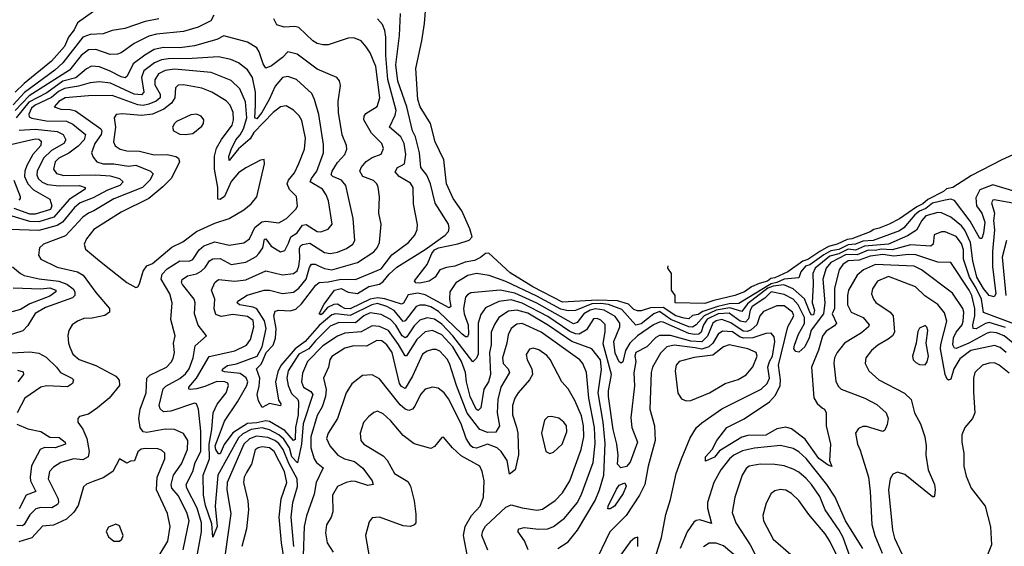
# Model space of a CAD drawing. Extents: x 1443846 to 1577407, y 839182 to 927291.
# Tile 244 of 256: x 1486160 to 1491538, y 918997 to 921871. Entities that reach past the tile are written whole.
import ezdxf

# ---------------------------------------------------------------- set-up
doc = ezdxf.new("R2010")
doc.units = 0

msp = doc.modelspace()

# ---------------------------------------------------------------- linework, layer by layer
at = {"layer": '0CON20XD'}
for points in [[(1491675, 920909.6), (1491475, 920970), (1491405, 920942.5), (1491381.5, 920898.5), (1491386.7, 920855), (1491415, 920814.6), (1491431.1, 920765), (1491425, 920705.7), (1491415, 920676.2), (1491405, 920676.2), (1491351.3, 920771.3), (1491265, 920883.5), (1491245, 920891.6), (1491215, 920886.2), (1491145, 920869.5), (1491110.1, 920839.9), (1491074.4, 920825), (1491049, 920805), (1490988.7, 920735), (1490965, 920719.1), (1490822.5, 920665), (1490765, 920662.2), (1490725, 920646), (1490685, 920641.7), (1490635, 920616.6), (1490590.6, 920609.4), (1490551.6, 920588.4), (1490475, 920532.4), (1490452.6, 920525), (1490426.6, 920495), (1490415, 920462), (1490335, 920455.5), (1490295, 920435.7), (1490265, 920430.1), (1490087.5, 920322.5), (1490035, 920320.6), (1489973.8, 920306.2), (1489891.3, 920278.7), (1489865, 920262.7), (1489835, 920257.2), (1489815, 920239), (1489788.9, 920241.1), (1489744.1, 920255), (1489675, 920300.3), (1489605, 920297.6), (1489555, 920282.1), (1489535, 920281.9), (1489515, 920289.5), (1489485, 920319), (1489425.8, 920335.8), (1489315, 920339.3), (1489125, 920329.6), (1488962.3, 920412.3), (1488838.7, 920488.7), (1488722.9, 920597.1), (1488704.3, 920595), (1488677.5, 920572.5), (1488645, 920556.7), (1488593, 920547), (1488537.1, 920525), (1488490.9, 920519.1), (1488455, 920506.2), (1488428.5, 920465), (1488396.7, 920443.3), (1488345, 920432.4), (1488323.3, 920435), (1488316.2, 920445), (1488385.2, 920534.8), (1488410.5, 920595), (1488424.9, 920615.1), (1488447.5, 920625), (1488553, 920647), (1488615, 920668.2), (1488630.9, 920685), (1488619.1, 920729.1), (1488575, 920827.5), (1488527.8, 920895), (1488491.8, 920975), (1488476.4, 921106.4), (1488429.1, 921205), (1488403.5, 921305), (1488347.5, 921395), (1488334.1, 921435), (1488324.5, 921605), (1488357.3, 921755), (1488370.5, 921850.5), (1488380, 921965)], [(1486562.5, 921915), (1486476.2, 921853.8), (1486457.7, 921815), (1486426.9, 921775), (1486405.2, 921725), (1486333.9, 921645), (1486185, 921523.1), (1486134.5, 921475.5)], [(1487220.8, 921895), (1487203.5, 921865), (1487135, 921829.7), (1487054.4, 921805.6), (1486907.4, 921792.6), (1486865, 921781.3), (1486785, 921740.8), (1486715, 921689.3), (1486695, 921682), (1486655, 921680.3), (1486575, 921708.1), (1486535, 921706.1), (1486495, 921676), (1486432.2, 921595), (1486211, 921455), (1486135, 921375.7)], [(1490493.7, 920426.3), (1490488.1, 920325), (1490500.9, 920285), (1490495, 920260.5), (1490485, 920259), (1490475, 920274.1), (1490446.8, 920346.8), (1490385, 920401.1), (1490333.2, 920423.2), (1490275, 920416.2), (1490245.9, 920405), (1490135, 920319.9), (1490105, 920278.4), (1490038.2, 920298.2), (1489964.9, 920285), (1489898.1, 920255), (1489854.9, 920205), (1489835, 920193.2), (1489815, 920194.9), (1489716.8, 920235), (1489655, 920278), (1489623.3, 920265), (1489555, 920210.6), (1489525, 920203.5), (1489449, 920289), (1489376.7, 920316.7), (1489335, 920322.5), (1489285, 920320.6), (1489195, 920284), (1489155, 920282), (1489115, 920290.1), (1488985, 920361.4), (1488815, 920442.5), (1488725, 920475.6), (1488655, 920486.3), (1488607.5, 920475), (1488542.1, 920435), (1488510, 920385), (1488507.8, 920345), (1488515.3, 920304.7), (1488505, 920298), (1488375, 920369.8), (1488335, 920378.7), (1488281.1, 920368.9), (1488256.3, 920323.7), (1488245, 920317.8), (1488155, 920347.5), (1488115, 920352.5), (1488075, 920345.4), (1487965, 920293.7), (1487935, 920293.9), (1487915, 920305.3), (1487895, 920317.5), (1487875, 920316.7), (1487840.5, 920299.5), (1487812.9, 920265), (1487805, 920260), (1487795.8, 920265), (1487822.3, 920317.7), (1487880, 920395), (1487915, 920404.6), (1487955, 920384.4), (1488005, 920375.6), (1488066.1, 920413.9), (1488125, 920428.1), (1488145, 920441.5), (1488177.4, 920482.6), (1488219.2, 920520.8), (1488375, 920617.1), (1488484.6, 920695), (1488502.3, 920715), (1488506, 920735), (1488501.3, 920755), (1488428.9, 920868.9), (1488404.3, 920975), (1488383, 921023), (1488350.5, 921065), (1488343.1, 921145), (1488321.5, 921231.5), (1488306.1, 921265), (1488274.1, 921395), (1488225.1, 921535), (1488214, 921625), (1488233.8, 921783.8), (1488239.1, 921905)], [(1486920.8, 921875), (1486845, 921860.6), (1486735, 921822.2), (1486665, 921812.4), (1486615, 921793.2), (1486545, 921789.2), (1486505, 921774.8), (1486395.4, 921634.6), (1486352.7, 921595), (1486185.7, 921474.3), (1486124.3, 921405.7)], [(1491545, 920191.2), (1491455, 920217.8), (1491435, 920213.6), (1491385, 920184.4), (1491368.1, 920185), (1491365.6, 920205), (1491377.2, 920255), (1491376.4, 920295), (1491360.3, 920365), (1491345.4, 920394.6), (1491245, 920545.4), (1491175, 920547.1), (1491055, 920588.4), (1491015, 920590.1), (1490935, 920580), (1490875, 920590.1), (1490805, 920579.4), (1490745, 920558.4), (1490685, 920555.4), (1490655.8, 920535), (1490635.7, 920505), (1490610.3, 920405), (1490609.7, 920295), (1490597.5, 920265), (1490620.9, 920215), (1490610, 920200), (1490565, 920170.7), (1490545, 920143.9), (1490522.5, 920067.5), (1490484.3, 919975), (1490497.7, 919807.7), (1490515, 919775.6), (1490545, 919751.4), (1490556, 919745), (1490564.4, 919724.4), (1490565.4, 919655), (1490588.1, 919555), (1490583.8, 919465), (1490595, 919432.5), (1490575, 919440), (1490525, 919476.7), (1490450.6, 919580.6), (1490375, 919637.5), (1490345, 919647.1), (1490295, 919638.4), (1490235, 919603.2), (1490137.8, 919602.2), (1490105, 919592.6), (1489981.7, 919518.3), (1489955, 919483.3), (1489905, 919460.8), (1489905.5, 919485), (1489941.4, 919525), (1489967.8, 919575), (1490021.6, 919645), (1490117.5, 919692.5), (1490255.4, 919784.6), (1490287.7, 919822.3), (1490313, 919875), (1490314.9, 919905), (1490304.9, 919985), (1490354.9, 920195.1), (1490388.8, 920255), (1490381.1, 920275), (1490335, 920308.5), (1490295, 920309.8), (1490221.9, 920278.1), (1490202.2, 920255), (1490186.2, 920205), (1490155, 920178.7), (1490135, 920169.8), (1490111.5, 920171.5), (1490045, 920215.8), (1489994.5, 920234.5), (1489965, 920227.9), (1489945.6, 920215), (1489916.8, 920143.2), (1489885, 920112.1), (1489825, 920117.2), (1489715, 920146.8), (1489655, 920147.3), (1489635, 920135.8), (1489585.4, 920084.6), (1489526, 920055), (1489519.2, 920035), (1489525, 920006.2), (1489514.3, 919944.3), (1489517.5, 919872.5), (1489498.7, 919698.7), (1489503.1, 919645), (1489533.8, 919565), (1489495, 919456.7), (1489475, 919432), (1489442.5, 919425), (1489424.8, 919445), (1489428.1, 919495), (1489421.9, 919555), (1489402.1, 919635), (1489375.8, 919815), (1489375.2, 919845), (1489392.7, 919935), (1489347.3, 920102.7), (1489358.5, 920168.5), (1489357, 920207), (1489335, 920231.4), (1489315, 920239.5), (1489295, 920238.8), (1489255, 920179.1), (1489214.9, 920154.9), (1489195, 920156.2), (1489165, 920168.7), (1489045, 920251), (1488905, 920324.5), (1488845, 920341.2), (1488777.8, 920332.2), (1488705, 920298.7), (1488678.2, 920261.8), (1488664.8, 920215.2), (1488665, 920046), (1488655, 920022.7), (1488635, 920003.1), (1488525.8, 920145.8), (1488465, 920209.6), (1488425, 920236.6), (1488385, 920244.1), (1488345, 920230.2), (1488315, 920200.5), (1488275, 920139.3), (1488265, 920133.9), (1488249.5, 920145), (1488215, 920204.4), (1488185, 920233.8), (1488135, 920262.5), (1488075, 920271), (1488040.2, 920255), (1487995, 920216.3), (1487902.5, 920217.5), (1487855, 920197.7), (1487775, 920118.6), (1487739.8, 920075), (1487685.2, 920044.8), (1487626.8, 919955), (1487619.7, 919915), (1487626.2, 919875), (1487645, 919830.5), (1487678.4, 919798.4), (1487682.6, 919785), (1487680.6, 919715), (1487666.1, 919645), (1487665, 919580), (1487655, 919574.8), (1487608.8, 919628.8), (1487525, 919678.4), (1487505, 919680.8), (1487455, 919670.1), (1487405, 919667.7), (1487323.9, 919616.1), (1487277.7, 919552.3), (1487255, 919502.3), (1487245, 919502.3), (1487231.2, 919525), (1487227.8, 919545), (1487255, 919616.6), (1487279.5, 919680.5), (1487350, 919785), (1487400.9, 919875), (1487406.1, 919895), (1487396.4, 919916.4), (1487365, 919939), (1487279.3, 919949.3), (1487266.5, 919955), (1487268.8, 919965), (1487295, 919982.8), (1487345, 919992.8), (1487456.5, 920035), (1487483.8, 920085), (1487506.9, 920185), (1487497.1, 920227.1), (1487455, 920291.9), (1487435, 920301.8), (1487360.6, 920315), (1487348.5, 920325), (1487351.1, 920335), (1487402.8, 920367.2), (1487495, 920393.8), (1487525, 920395.3), (1487596.1, 920376.1), (1487655, 920383), (1487685, 920405.3), (1487724.8, 920455), (1487742.4, 920517.6), (1487754.2, 920535.8), (1487773.6, 920536.4), (1487792.1, 920527.9), (1487825, 920512.3), (1487865, 920505.6), (1488004.5, 920545.5), (1488095, 920603.2), (1488112.9, 920625), (1488125.3, 920655), (1488134.5, 920754.5), (1488120.9, 920815), (1488125.5, 920904.5), (1488117.1, 920957.1), (1488110.4, 920975), (1488092.8, 920992.8), (1488034.6, 921015), (1488018.7, 921045), (1488025.4, 921065), (1488053.3, 921096.7), (1488085, 921119.2), (1488133.5, 921136.5), (1488147.6, 921167.6), (1488138.5, 921195), (1488080.7, 921250.7), (1488039.3, 921325), (1488041.8, 921345), (1488051, 921359), (1488113, 921397), (1488127.5, 921445), (1488104.4, 921615), (1488075, 921690), (1488052.3, 921722.3), (1488024.6, 921754.6), (1487985, 921772.5), (1487955, 921769.5), (1487845, 921732.9), (1487815, 921732.7), (1487785, 921741.5), (1487761.4, 921755), (1487685, 921827.5), (1487663.4, 921833.4), (1487605, 921829.2), (1487565, 921843.5), (1487547.8, 921875)], [(1491605, 920205.9), (1491425, 920272.1), (1491413.1, 920345), (1491383.4, 920405), (1491348.5, 920465), (1491315.3, 920564.7), (1491314.8, 920615), (1491305, 920648.9), (1491275, 920686.7), (1491215, 920713.8), (1491195, 920712.8), (1491155, 920697.5), (1491150.2, 920645), (1491135.7, 920634.3), (1491025, 920641.5), (1490925.9, 920614.1), (1490865, 920618.9), (1490835, 920611.1), (1490795, 920613.4), (1490735, 920587.2), (1490675, 920589.5), (1490591, 920545), (1490564.9, 920515), (1490546.1, 920455), (1490557.8, 920325), (1490551.1, 920265), (1490483.2, 920176.8), (1490472.4, 920135), (1490448.4, 920085), (1490415, 920056.7), (1490399.3, 920059.3), (1490388.8, 920075), (1490391.4, 920095), (1490413, 920155), (1490447.1, 920212.9), (1490446.7, 920245), (1490412.3, 920315), (1490385, 920345.1), (1490335, 920371.2), (1490265, 920386.4), (1490229.5, 920350.5), (1490161.5, 920305), (1490150.7, 920285), (1490140.9, 920239.1), (1490125, 920220.6), (1490095, 920225.9), (1490035, 920268.4), (1489975, 920266.3), (1489915, 920235.9), (1489895.5, 920205), (1489882.4, 920165), (1489869.3, 920155), (1489845, 920151.9), (1489815, 920158.9), (1489675, 920220.8), (1489657.6, 920222.4), (1489621.7, 920205), (1489535, 920144.8), (1489492.2, 920105), (1489469.5, 920065), (1489455, 920003.1), (1489445, 919996.9), (1489435, 920003.1), (1489411.7, 920051.7), (1489406, 920115), (1489437.6, 920195), (1489438.7, 920215), (1489411.8, 920251.8), (1489353.1, 920285), (1489305, 920292.4), (1489275, 920284.9), (1489241.8, 920265), (1489205, 920219), (1489185, 920211.1), (1488985, 920323.2), (1488865, 920377.8), (1488785, 920394.9), (1488625, 920379.7), (1488605, 920369.3), (1488594.2, 920355.8), (1488583.3, 920295), (1488587.2, 920265), (1488610.2, 920205), (1488610.5, 920155), (1488605, 920140.4), (1488595, 920140.8), (1488575, 920156.1), (1488447.6, 920277.6), (1488405, 920303.6), (1488375, 920313.7), (1488345, 920313), (1488324.9, 920305.1), (1488265, 920227.6), (1488255, 920224.3), (1488204.5, 920284.5), (1488165, 920306), (1488115, 920321.3), (1488083.7, 920315), (1487965, 920257.1), (1487885, 920265.9), (1487865, 920259.6), (1487795, 920201), (1487718.8, 920115), (1487664.7, 920075.3), (1487586.3, 919983.7), (1487570.7, 919949.3), (1487557.8, 919895), (1487574.1, 919794.1), (1487586.9, 919775), (1487585, 919763.6), (1487525, 919775.3), (1487485, 919753.8), (1487465, 919790), (1487456.4, 919825), (1487468.4, 919871.6), (1487471.2, 919915), (1487453.5, 919965), (1487478.9, 919991.1), (1487489.6, 920015), (1487505.3, 920055), (1487545.2, 920095), (1487557.8, 920132.2), (1487561.2, 920185), (1487548.3, 920255), (1487555, 920280.5), (1487575, 920286.2), (1487637.6, 920282.4), (1487668.8, 920291.2), (1487699.4, 920320.6), (1487777.5, 920422.5), (1487795, 920436.6), (1487845, 920439.7), (1487915, 920454.5), (1487995, 920453.5), (1488135, 920511.9), (1488192.9, 920587.1), (1488283.5, 920655), (1488318.9, 920695), (1488331.8, 920725), (1488333.6, 920753.6), (1488310.5, 920865), (1488308.7, 920955), (1488295, 920978.2), (1488232.7, 921015), (1488211.1, 921041.1), (1488223.3, 921065), (1488245.2, 921074.8), (1488261.2, 921085), (1488268.9, 921135), (1488259.4, 921195), (1488241, 921231), (1488180, 921285), (1488210.7, 921349.3), (1488216.7, 921375), (1488170.7, 921545), (1488160.5, 921675), (1488160.4, 921775), (1488155, 921812.5), (1488141.9, 921845), (1488115, 921875.8)], [(1489099.2, 918985), (1489155, 919020.8), (1489206.9, 919085), (1489302.8, 919247.2), (1489326.9, 919305), (1489350, 919385), (1489357.7, 919557.7), (1489347.3, 919675), (1489319, 919835), (1489338, 919962), (1489332.2, 920015), (1489285, 920075.3), (1489175, 920115.4), (1489048.3, 920201.7), (1488935, 920268.9), (1488875, 920285.7), (1488830.3, 920279.7), (1488777.7, 920245), (1488752.9, 920207.1), (1488735.2, 920165), (1488735.7, 920095.7), (1488726.4, 920055), (1488731.6, 919935), (1488719.7, 919895), (1488694.8, 919855), (1488678.1, 919751.9), (1488665, 919738.8), (1488652.6, 919745), (1488621.3, 919815), (1488599.9, 919895), (1488594.3, 919945), (1488572.6, 920005), (1488525, 920086.3), (1488465, 920151.4), (1488415, 920173.7), (1488375, 920166.5), (1488328.5, 920125), (1488272.8, 920037.2), (1488265, 920036.2), (1488228.3, 920098.3), (1488175, 920173.9), (1488125, 920195.9), (1488085, 920200.2), (1488025, 920167), (1487935, 920159.1), (1487895, 920144), (1487815, 920091.3), (1487732.3, 920005), (1487705, 919942.5), (1487699, 919895), (1487709.7, 919865), (1487750.9, 919840.9), (1487760.4, 919825), (1487707.4, 919665), (1487698.9, 919555), (1487677.8, 919452.2), (1487645.6, 919485), (1487634.3, 919535), (1487601.9, 919581.9), (1487575, 919605.8), (1487525, 919633), (1487485, 919642.7), (1487423.6, 919635), (1487379, 919611), (1487355, 919588.6), (1487243.1, 919385), (1487227.3, 919215), (1487238.2, 919105), (1487215, 919047.5), (1487209.3, 919119.3), (1487175, 919218.8), (1487163.1, 919275), (1487161.2, 919385), (1487195.9, 919475), (1487194.9, 919555), (1487210.1, 919635), (1487217.5, 919725), (1487237.9, 919772.1), (1487287.6, 919835), (1487301.3, 919875), (1487296.5, 919886.5), (1487280.8, 919895), (1487236.8, 919896.8), (1487171.2, 919868.8), (1487125, 919856.4), (1487092.9, 919852.9), (1487084.5, 919855), (1487084, 919865), (1487125.5, 919915), (1487195, 920033.3), (1487335, 920063.5), (1487399.1, 920095), (1487420.8, 920125), (1487439.1, 920195), (1487435, 920230), (1487405, 920251.7), (1487325, 920261.8), (1487260.8, 920250.8), (1487231.7, 920261.7), (1487222.6, 920292.6), (1487225.6, 920345.6), (1487207.9, 920395), (1487225, 920436.4), (1487246.5, 920453.5), (1487335, 920443), (1487395, 920450.8), (1487505, 920500.7), (1487595, 920478.1), (1487655, 920485.3), (1487675, 920500.4), (1487684.3, 920525), (1487690.2, 920565), (1487687.4, 920622.6), (1487693.3, 920636.7), (1487705.2, 920644.8), (1487745, 920651.2), (1487825, 920600.8), (1487855, 920594.7), (1487895, 920602.5), (1487945, 920622.9), (1487979.1, 920645), (1487990.8, 920665), (1487982.1, 920785), (1487940.7, 920965), (1487917.1, 920995), (1487870.5, 921015), (1487860.4, 921025), (1487865.8, 921045), (1487895, 921091.2), (1487936.6, 921135), (1487947.3, 921165), (1487945.4, 921185), (1487921.8, 921241.8), (1487901.1, 921365), (1487899.4, 921425), (1487912.5, 921512.5), (1487906.3, 921536.3), (1487892.5, 921555), (1487785, 921600.7), (1487675, 921682.4), (1487625, 921695.3), (1487595, 921665.3), (1487535, 921618.9), (1487505, 921606.2), (1487489.8, 921629.8), (1487468.4, 921695), (1487455, 921716.5), (1487405, 921748.5), (1487275, 921782.4), (1487237.1, 921762.9), (1487115, 921728.7), (1487035, 921718.1), (1486945, 921718.5), (1486895, 921707.3), (1486842.6, 921677.4), (1486779.3, 921630.7), (1486746.9, 921563.1), (1486735.7, 921554.3), (1486715, 921558.3), (1486655, 921590.4), (1486595, 921613.4), (1486553, 921617), (1486525, 921602), (1486466.5, 921553.5), (1486396, 921535), (1486308, 921472), (1486210, 921420), (1486141.6, 921335)], [(1487130.7, 918955), (1487152.2, 919075), (1487153, 919125), (1487129, 919205), (1487072.6, 919315), (1487068.9, 919335), (1487105, 919404.6), (1487119, 919455), (1487149.2, 919515), (1487149.2, 919625), (1487135.8, 919745.8), (1487125.6, 919775), (1487115, 919777.5), (1486985, 919734), (1486945, 919731.3), (1486926.7, 919746.7), (1486922.3, 919765), (1486943.6, 919856.4), (1486958.4, 919871.6), (1487035, 919913), (1487065, 919937.2), (1487085, 919965.4), (1487107.6, 920025), (1487119.3, 920090.7), (1487180, 920145), (1487134, 920204), (1487114.7, 920264.7), (1487118.2, 920325), (1487113.4, 920345), (1487048.6, 920425), (1487043.9, 920436.1), (1487047.8, 920452.2), (1487076.8, 920473.2), (1487125, 920484.3), (1487151.4, 920498.6), (1487172.5, 920517.5), (1487196.7, 920555), (1487214.1, 920565.9), (1487255, 920567.4), (1487315, 920534.8), (1487395, 920547), (1487451, 920579), (1487466.1, 920593.9), (1487487.1, 920625), (1487497.8, 920672.2), (1487505, 920674.4), (1487533.8, 920635), (1487585, 920604.1), (1487608.3, 920611.7), (1487628.8, 920651.2), (1487641.1, 920685), (1487675, 920707.5), (1487705, 920749.8), (1487725, 920753.8), (1487785, 920715.3), (1487805, 920712.3), (1487845, 920727.8), (1487866.2, 920755), (1487846.9, 920883.1), (1487834.7, 920915), (1487814.6, 920945), (1487747.3, 920985), (1487753.3, 921005), (1487782.7, 921045), (1487819.5, 921145), (1487820.1, 921190.1), (1487793.4, 921353.4), (1487770.5, 921435), (1487755, 921467.9), (1487671.4, 921545), (1487625, 921560.8), (1487595, 921554.5), (1487555, 921508.2), (1487523.3, 921435), (1487482.8, 921365), (1487455, 921330), (1487443.8, 921335), (1487448.7, 921405), (1487448.5, 921475), (1487431.3, 921555), (1487405, 921597.7), (1487355, 921634.7), (1487313, 921653), (1487245, 921668.6), (1487101.6, 921658.4), (1486972.1, 921657.9), (1486935, 921651), (1486895.6, 921634.5), (1486838.4, 921591.6), (1486825.5, 921555), (1486837.7, 921475), (1486825, 921460), (1486785, 921463.8), (1486655.6, 921524.4), (1486595, 921531.6), (1486545, 921527.1), (1486481.6, 921508.4), (1486405, 921495.1), (1486371.7, 921478.3), (1486333.8, 921446.2), (1486245, 921404.3), (1486225, 921387.4), (1486209, 921355), (1486211.3, 921341.3), (1486226.6, 921333.4), (1486305, 921319.7), (1486415, 921317.4), (1486449.8, 921299.8), (1486519.2, 921245), (1486512.1, 921215), (1486479.3, 921180.7), (1486428.3, 921141.7), (1486373.5, 921115), (1486354.6, 921095.4), (1486345.3, 921055), (1486361.6, 921031.6), (1486401.2, 921021.2), (1486575, 921024.9), (1486655, 921019.5), (1486705.7, 921005), (1486724.5, 920985), (1486706.2, 920965), (1486638.9, 920941.1), (1486560.8, 920899.2), (1486489.5, 920870.5), (1486458.9, 920845), (1486393.9, 920766.1), (1486365, 920748.2), (1486265, 920719.9), (1486106.2, 920725)], [(1487052.8, 918977.2), (1487086.5, 919135), (1487072.1, 919182.1), (1487025, 919273.2), (1486991.7, 919315), (1486987.5, 919335), (1487000.4, 919385), (1487043.5, 919446.5), (1487076.7, 919525), (1487077.9, 919575), (1487055, 919612.1), (1487005, 919634.7), (1486955, 919636.8), (1486855, 919617.8), (1486835, 919621.1), (1486818.9, 919645), (1486810.5, 919695), (1486818.9, 919745), (1486850, 919835), (1486854.2, 919915), (1486869.9, 919930.1), (1486961.1, 919975), (1486987.7, 920002.3), (1486997.9, 920022.1), (1487004.7, 920055), (1487000.8, 920105), (1487009.2, 920145), (1486986.1, 920235), (1486991.9, 920325), (1486980.8, 920375), (1486932.4, 920455), (1486937.3, 920482.7), (1486965, 920512), (1487035, 920555.3), (1487085, 920553.8), (1487105, 920562.4), (1487139.6, 920615), (1487165, 920636.4), (1487225, 920658.9), (1487305, 920640.3), (1487385, 920652.8), (1487414.7, 920675), (1487445, 920736.6), (1487482.6, 920767.4), (1487505, 920770.9), (1487575, 920762.8), (1487617.8, 920785), (1487670.7, 920839.3), (1487678.2, 920855), (1487671.1, 920905), (1487634.1, 920944.1), (1487621, 920975), (1487627.5, 920995), (1487660.9, 921035), (1487684.8, 921085.2), (1487714.7, 921165), (1487720.8, 921225), (1487701, 921321), (1487686.8, 921346.8), (1487655, 921377.8), (1487615, 921400), (1487584.4, 921395), (1487545, 921363.6), (1487438.4, 921255), (1487419.6, 921220.4), (1487354.3, 921165.7), (1487305, 921102.2), (1487303, 921125), (1487315, 921161.8), (1487339.7, 921215), (1487365, 921242.8), (1487382.6, 921275), (1487400.7, 921335), (1487392.7, 921422.7), (1487363.1, 921493.1), (1487315, 921538.4), (1487205, 921583.3), (1487005, 921600.3), (1486954.2, 921594.2), (1486917.6, 921575), (1486898.3, 921541.7), (1486898.8, 921515), (1486926.5, 921465), (1486926.5, 921445), (1486904.5, 921425.5), (1486865, 921409.2), (1486835, 921403.4), (1486805, 921406.6), (1486665, 921456.6), (1486535, 921455.5), (1486407.8, 921445), (1486372.9, 921425), (1486348, 921395), (1486385, 921381.7), (1486435, 921381.2), (1486465, 921374.2), (1486603.7, 921275), (1486609.2, 921265), (1486605.2, 921245), (1486570.9, 921195), (1486552, 921145), (1486560.8, 921120.8), (1486581.9, 921095), (1486615, 921083.4), (1486675, 921084.8), (1486755, 921072.3), (1486795, 921076.1), (1486874.8, 921044.8), (1486889.2, 921029.2), (1486871, 920995), (1486830.2, 920955), (1486675, 920894), (1486565, 920827.5), (1486535, 920815.2), (1486505, 920792.6), (1486409.5, 920690.5), (1486290.8, 920645), (1486268.6, 920625), (1486263.3, 920585), (1486274.7, 920564.7), (1486365, 920520.8), (1486475, 920494.2), (1486506.7, 920476.7), (1486575, 920381.5), (1486651.3, 920295), (1486650.4, 920275), (1486625, 920256.6), (1486555, 920241.6), (1486510, 920240), (1486475, 920225.6), (1486445.8, 920205), (1486428.6, 920175), (1486422.7, 920147.3), (1486425.7, 920105), (1486433.6, 920083.6)], [(1486795, 920410), (1486805, 920412.5), (1486815, 920428.8), (1486835, 920498), (1486855, 920526.9), (1486885, 920540.5), (1486991, 920629), (1487050.9, 920659.1), (1487125.6, 920715), (1487225, 920759.5), (1487303.6, 920786.4), (1487385, 920833.3), (1487424.3, 920865), (1487456.1, 920903.9), (1487496.2, 921085), (1487495, 921107.5), (1487475, 921103.3), (1487395, 921063.1), (1487355.6, 921035), (1487315, 920988.1), (1487278.7, 920905), (1487255, 920888.9), (1487242.2, 920892.2), (1487243.1, 920955), (1487223.9, 921055), (1487223.6, 921126.4), (1487235, 921170), (1487262.5, 921217.5), (1487320.7, 921295), (1487328.1, 921325), (1487325.7, 921365), (1487308.8, 921405), (1487287.7, 921427.7), (1487208.9, 921475), (1487155, 921497.9), (1487055, 921515.8), (1487025, 921513.5), (1487011.7, 921498.3), (1487006.9, 921445), (1486988.8, 921415), (1486947.7, 921382.3), (1486885, 921355.5), (1486825, 921347.2), (1486722.4, 921357.6), (1486686.4, 921353.6), (1486676.7, 921335), (1486683.3, 921285), (1486672.9, 921205), (1486681.7, 921181.7), (1486709.2, 921165), (1486745, 921154.7), (1486815, 921154), (1486895, 921133.3), (1486965.2, 921135.2), (1487012.9, 921125), (1487027.9, 921115), (1487032.4, 921095), (1487004.5, 921035.5), (1486986.5, 921005), (1486941.9, 920958.1), (1486866.2, 920895), (1486715, 920819.5), (1486565.4, 920725), (1486525.4, 920675), (1486512.1, 920645), (1486519.2, 920619.2), (1486595, 920554.5), (1486745, 920436.9), (1486795, 920410)], [(1487065, 921244.3), (1487105, 921250), (1487155, 921290), (1487164.2, 921305), (1487165.8, 921325), (1487151.2, 921345), (1487125, 921355.6), (1487095, 921351.9), (1487016, 921315), (1487005.7, 921305), (1486993.8, 921285), (1487000, 921265), (1487035, 921246), (1487065, 921244.3)], [(1486157.8, 921267.8), (1486245, 921273.4), (1486365, 921260.2), (1486398.2, 921245), (1486411.3, 921215), (1486401.3, 921195), (1486333.9, 921156.1), (1486289.7, 921115), (1486255.9, 921045), (1486254.1, 921025), (1486261.1, 921005), (1486283.4, 920983.4), (1486311.7, 920971.7), (1486375, 920964), (1486485.9, 920965.9), (1486518, 920955), (1486517.8, 920945), (1486431, 920889), (1486346.9, 920793.1), (1486265, 920767.5), (1486215, 920769.5), (1486118.2, 920798.2)], [(1486095, 921186.6), (1486245, 921220.1), (1486265, 921218), (1486277.3, 921207.3), (1486276, 921185), (1486231.7, 921135), (1486198.2, 921075), (1486187.7, 921045), (1486186.5, 921015), (1486204.2, 920975), (1486235, 920942.4), (1486325, 920891.5), (1486335.5, 920855.5), (1486328.7, 920835), (1486245, 920808.9), (1486215, 920809.4), (1486129.5, 920839.5)], [(1491771.5, 921218.5), (1491524.1, 921105.9), (1491359, 921021), (1491256.7, 920955), (1491222.4, 920947.6), (1491205, 920932.3), (1491120.5, 920889.5), (1491093.4, 920865), (1491060.1, 920849.9), (1490965, 920784.5), (1490909.7, 920755), (1490855, 920732.2), (1490825, 920726.3), (1490805, 920712.3), (1490705.5, 920675), (1490678.8, 920671.2), (1490624.5, 920645), (1490577.6, 920632.4), (1490529.8, 920605), (1490465, 920561.5), (1490436.7, 920553.3), (1490355.6, 920495), (1490285, 920462.4), (1490262.1, 920457.9), (1490244.3, 920444.3), (1490198.1, 920431.9), (1490157.2, 920412.8), (1490118.6, 920385), (1490066.7, 920365), (1489951.3, 920338.7), (1489901.3, 920321.3), (1489740, 920325), (1489740, 920365), (1489720, 920395), (1489720, 920485), (1489700, 920515), (1489701.5, 920527)], [(1486127.2, 920995), (1486162.3, 920905), (1486163.1, 920895), (1486155, 920885.7)], [(1491605, 920865.9), (1491482.4, 920887.6), (1491474.7, 920885), (1491468.7, 920871.3), (1491483.9, 920815), (1491478.4, 920775), (1491484.1, 920724.1), (1491473.6, 920605), (1491474.3, 920524.3), (1491491, 920375), (1491482.2, 920357.8), (1491455, 920365.3), (1491425, 920402.9), (1491388.4, 920465), (1491365.7, 920555), (1491353, 920655), (1491322.3, 920722.4), (1491305, 920745.6), (1491245, 920793.4), (1491195, 920816), (1491175, 920818.1), (1491110, 920800), (1491087, 920775), (1491058, 920722), (1491008.3, 920691.7), (1490904.9, 920645.1), (1490775, 920634.3), (1490725, 920613.4), (1490685, 920617.6), (1490635, 920592.7), (1490585, 920581.1), (1490504.7, 920515), (1490492.9, 920485), (1490493.7, 920426.3)], [(1491550, 920665), (1491526.3, 920575), (1491546.8, 920365)], [(1486121.2, 920521.2), (1486164.8, 920484.8), (1486185, 920475.3), (1486267.2, 920457.2), (1486374.2, 920444.2), (1486417.5, 920427.5), (1486452, 920402), (1486460.7, 920385), (1486461.6, 920365), (1486448, 920352), (1486300.7, 920299.3), (1486245, 920266.6), (1486205, 920202.5), (1486177.6, 920172.4), (1486075, 920140)], [(1491585.6, 920105), (1491537.3, 920145), (1491495, 920161.9), (1491465, 920165.7), (1491445, 920160.3), (1491345, 920106), (1491275, 920076.9), (1491265, 920077.9), (1491256.6, 920096.6), (1491260.4, 920135), (1491274.8, 920165), (1491307.2, 920205), (1491314, 920225), (1491317.5, 920275), (1491311.1, 920295), (1491255, 920378.2), (1491085, 920505.8), (1491045, 920524.8), (1490835, 920535.5), (1490768.9, 920505), (1490733.8, 920476.2), (1490687.5, 920395), (1490680.9, 920365), (1490681.2, 920315), (1490702, 920275), (1490767.3, 920245), (1490799.4, 920205), (1490795.6, 920195), (1490758.1, 920161.9), (1490665.3, 920104.7), (1490625, 920054.4), (1490610.7, 920025), (1490606.7, 919996.7), (1490617.7, 919897.7), (1490630.3, 919870.3), (1490647.1, 919855), (1490776.1, 919806.1), (1490840.8, 919770.8), (1490891.9, 919725), (1490903.5, 919695), (1490898.9, 919661.1), (1490885, 919630), (1490875, 919623.8), (1490785, 919650), (1490765, 919650), (1490740.7, 919639.3), (1490725.6, 919615), (1490735.5, 919555), (1490751.1, 919521.1), (1490795.3, 919375), (1490805.2, 919295), (1490813.9, 919116.1), (1490831.6, 919055), (1490870.8, 918959.2)], [(1491548.4, 920055), (1491515, 920081.7), (1491485, 920093.1), (1491355, 920065.4), (1491295, 920020.6), (1491261.9, 919965), (1491245, 919908.6), (1491233, 919903), (1491225, 919908.6), (1491215, 919934), (1491190.3, 920075), (1491191.3, 920098.7), (1491223.4, 920225), (1491210.5, 920270.5), (1491175, 920316.1), (1491103.2, 920363.2), (1491052.9, 920412.9), (1490905, 920469.5), (1490845.3, 920444.7), (1490818.3, 920401.7), (1490812.3, 920375), (1490822.7, 920345), (1490836.9, 920326.9), (1490914.5, 920275), (1490930, 920255), (1490937.8, 920165), (1490927.7, 920145), (1490903.3, 920126.7), (1490847.8, 920095), (1490812.5, 920065), (1490781.2, 920025), (1490777.5, 919995), (1490798.1, 919955), (1490853.3, 919905), (1490992.4, 919832.4), (1491028.8, 919798.8), (1491047.5, 919725), (1491080, 919665), (1491103.5, 919595), (1491110.9, 919545), (1491109.1, 919495), (1491122.2, 919415), (1491156.9, 919335), (1491161.1, 919305), (1491157.3, 919272.7), (1491153.3, 919266.7), (1491145, 919267.5), (1490995, 919388.2), (1490955, 919402.2), (1490929.8, 919390.2), (1490913.8, 919365), (1490904.7, 919305), (1490926.4, 919085), (1490937.9, 919042.1), (1490977.3, 918955)], [(1486125, 920406.6), (1486275, 920401.4), (1486325, 920407.1), (1486357.6, 920395), (1486357.6, 920385), (1486325, 920362), (1486215, 920320.3), (1486165, 920289.3), (1486065, 920262.2)], [(1488936.9, 918976.9), (1488917.3, 919027.3), (1488883.5, 919075), (1488881.9, 919085), (1488888.2, 919091.8), (1488915, 919099.7), (1488995, 919090.8), (1489045, 919092.4), (1489075, 919105.3), (1489135, 919149.7), (1489205.5, 919234.5), (1489227.1, 919275), (1489292.4, 919455), (1489302.6, 919557.4), (1489299.6, 919645), (1489267.7, 919805), (1489256.3, 919945), (1489235.6, 919995), (1489218.8, 920015), (1489007.4, 920165), (1488905, 920212), (1488875, 920209.7), (1488844, 920185), (1488828.3, 920151.7), (1488821.4, 920105), (1488797.1, 920025), (1488801, 919995), (1488827.6, 919965), (1488835.8, 919945), (1488787.5, 919865), (1488772.4, 919797.6), (1488767.6, 919725), (1488781.5, 919655), (1488760.5, 919619.5), (1488715, 919617.4), (1488674, 919634), (1488604.2, 919724.2), (1488544.9, 919874.9), (1488507.7, 919995), (1488495, 920017.7), (1488455, 920060.9), (1488435, 920070.4), (1488415, 920071.2), (1488385, 920061.8), (1488359.2, 920045), (1488304.8, 919925.1), (1488265, 919857.3), (1488245, 919869.6), (1488235, 919885.6), (1488195, 920054.5), (1488165, 920097.2), (1488138.7, 920118.7), (1488110.6, 920119.4), (1488055, 920088.4), (1487985, 920091.7), (1487935, 920077.5), (1487865, 920032.3), (1487854.8, 920015.2), (1487846.5, 919975), (1487820, 919915), (1487833.2, 919853.2), (1487830.6, 919815), (1487812.7, 919757.3), (1487785, 919710.9), (1487750.7, 919595), (1487750.8, 919535), (1487768.1, 919475), (1487781.3, 919455), (1487817.9, 919425), (1487779.3, 919345), (1487768.5, 919281.5), (1487726.3, 919163.7), (1487714.4, 919105.6), (1487709.2, 918945)], [(1489578.5, 918765), (1489666.1, 919045), (1489689.5, 919170.5), (1489715, 919252.9), (1489746.2, 919393.8), (1489774.2, 919475), (1489822, 919588), (1489856.8, 919645), (1489885, 919671.3), (1489995, 919746.5), (1490209.2, 919855), (1490242.1, 919885), (1490254.8, 919915), (1490246.9, 919975), (1490255.2, 920005), (1490272.3, 920035), (1490284, 920115), (1490280.6, 920140.6), (1490265, 920159.5), (1490235, 920158.2), (1490165, 920135.3), (1490115, 920132.9), (1490095, 920138.3), (1490053.1, 920166.9), (1489999.3, 920170.7), (1489975, 920154.8), (1489945.6, 920105), (1489924.8, 920085.2), (1489885, 920072.5), (1489850.2, 920080.2), (1489735, 920094.5), (1489694.6, 920085.4), (1489659.2, 920050.8), (1489617.1, 919975), (1489609.7, 919945), (1489600.9, 919745), (1489626.5, 919655), (1489630.2, 919575), (1489593, 919435), (1489575.2, 919335), (1489546.2, 919275), (1489473.1, 919165), (1489382.9, 919075), (1489295, 918889.5)], [(1491105, 919987.5), (1491116.8, 920003.2), (1491123.2, 920035), (1491111.2, 920105), (1491120.5, 920175), (1491115, 920193.3), (1491105, 920202), (1491075, 920188), (1491065, 920168.8), (1491055.7, 920105), (1491035.7, 920035), (1491040, 920015), (1491055, 920000), (1491075, 919989.2), (1491105, 919987.5)], [(1486433.6, 920083.6), (1486450, 920045), (1486485, 920015.4), (1486575, 919984.2), (1486685.6, 919925.6), (1486704.2, 919904.2), (1486706, 919874), (1486649.5, 919805), (1486585, 919751.9), (1486535, 919717.5), (1486487.5, 919705), (1486476.7, 919695), (1486478, 919675), (1486505, 919636), (1486526.4, 919585), (1486539.5, 919515), (1486534.7, 919485.3), (1486505, 919469.2), (1486455, 919473.4), (1486385, 919454.7), (1486345, 919429.2), (1486322.1, 919405), (1486315.4, 919365), (1486369.7, 919255), (1486371.6, 919235), (1486365.7, 919224.3), (1486335, 919207.6), (1486275, 919209), (1486248.1, 919201.9), (1486215, 919168.9), (1486185, 919115.9), (1486175, 919108.4), (1486145, 919109.6)], [(1488716.5, 918975), (1488684.3, 919055.7), (1488688.8, 919081.2), (1488705, 919106.9), (1488815, 919210.8), (1488845, 919223.1), (1488905, 919206.4), (1488985, 919194.2), (1489015, 919198.7), (1489085, 919246.9), (1489125, 919288.9), (1489164.2, 919355), (1489227, 919525), (1489240.4, 919595), (1489240, 919655), (1489229.4, 919709.4), (1489192.3, 919792.3), (1489155, 919855.8), (1489121.5, 919895), (1489057, 920017), (1489038.5, 920038.5), (1488995, 920068.5), (1488965, 920078.8), (1488945, 920073.3), (1488926.3, 920043.7), (1488931.8, 920015), (1488957.5, 919965), (1488960.9, 919935), (1488944.6, 919905), (1488883.4, 919835), (1488865, 919804.4), (1488851.6, 919765), (1488851.6, 919715), (1488873.3, 919646.7), (1488881, 919615), (1488884.8, 919495.2), (1488865.5, 919415), (1488835, 919391.2), (1488822, 919465), (1488789.2, 919515), (1488768.2, 919535), (1488715, 919553.5), (1488655, 919532.8), (1488635, 919536), (1488623.6, 919545), (1488598, 919585), (1488572, 919665), (1488501.9, 919801.9), (1488478.9, 919835), (1488445, 919859.2), (1488415, 919866.2), (1488375, 919853.6), (1488349.3, 919825), (1488318.9, 919761.1), (1488305, 919745.4), (1488285, 919738.2), (1488265, 919745.8), (1488238.5, 919768.5), (1488125, 919910.5), (1488085, 919931.8), (1488031.7, 919928.3), (1487975, 919883.1), (1487944, 919835), (1487895.3, 919694.7), (1487844.6, 919615), (1487836.1, 919585), (1487854.8, 919544.8), (1487897.9, 919495), (1487933.9, 919473.9), (1487989.5, 919459.5), (1488035, 919422.5), (1488085.5, 919355), (1488091.2, 919335), (1488061.4, 919328.6), (1487995, 919350.3), (1487975, 919351.4), (1487942.5, 919345), (1487895, 919323.3), (1487867.9, 919275), (1487870, 919185), (1487861.2, 919155), (1487835.9, 919114.1), (1487829.4, 919070.6), (1487839.2, 919015), (1487872.1, 918965)], [(1489800.7, 919790.7), (1489825, 919792.5), (1489927.1, 919835), (1490013.8, 919886.2), (1490083.6, 919906.4), (1490128.2, 919931.8), (1490165, 919975.7), (1490187.3, 920035), (1490182.2, 920055), (1490137.5, 920075), (1490035, 920097), (1490005, 920085.8), (1489945, 920040.2), (1489843.1, 920026.9), (1489761.9, 920005), (1489745.3, 919984.7), (1489740, 919955), (1489755, 919833.3), (1489775, 919800.8), (1489800.7, 919790.7)], [(1486117.9, 920052.1), (1486215, 920058.1), (1486265, 920050.5), (1486305, 920028.2), (1486360.6, 919975), (1486382.5, 919945), (1486444.2, 919915), (1486453.5, 919905), (1486449.2, 919885), (1486422, 919868), (1486307.3, 919872.7), (1486275, 919864.5), (1486187.5, 919805), (1486146.9, 919725)], [(1486148.6, 919958.6), (1486179.4, 919949.4), (1486180, 919935), (1486150.7, 919895)], [(1491565, 919940.8), (1491509.6, 919985), (1491485, 919997.5), (1491455, 919996.8), (1491418.1, 919985), (1491377.5, 919945), (1491370, 919915), (1491368.9, 919838.9), (1491376.4, 919725), (1491363.3, 919695), (1491322.2, 919645), (1491306.7, 919605), (1491306.5, 919565), (1491317.1, 919505), (1491317.3, 919435), (1491329.1, 919379.1), (1491357.5, 919315), (1491433.3, 919215), (1491462.6, 919102.6), (1491468, 919005), (1491435, 918923.3)], [(1488622.3, 918855), (1488583.4, 919055), (1488593.6, 919105), (1488627.1, 919165), (1488674.5, 919215), (1488693.5, 919265), (1488697.3, 919355), (1488686.7, 919405), (1488672.5, 919435), (1488571.1, 919491.1), (1488523.9, 919533.9), (1488475, 919592.5), (1488465, 919590), (1488425, 919541.2), (1488405, 919530.8), (1488315, 919556.7), (1488255, 919601.4), (1488185, 919682.9), (1488145, 919719.4), (1488115, 919734.4), (1488095, 919727.5), (1488065, 919704.2), (1488037.4, 919672.6), (1488019.1, 919615), (1488023.6, 919575), (1488039.4, 919555), (1488145, 919490.6), (1488166.5, 919466.5), (1488207.5, 919395), (1488280.6, 919350.6), (1488294.6, 919324.6), (1488314.6, 919245), (1488322.9, 919172.9), (1488323.8, 919125), (1488315, 919113.6), (1488295, 919105.4), (1488255, 919109.2), (1488125, 919155.5), (1488085, 919152.5), (1488069.4, 919130.6), (1488048.9, 919055), (1488086.5, 918835)], [(1489055, 919504), (1489075, 919510), (1489122.9, 919555), (1489148.8, 919621.2), (1489146.2, 919655), (1489132.5, 919675), (1489105, 919695.5), (1489064.4, 919705.6), (1489045, 919702.9), (1489025.8, 919685), (1489009.4, 919615), (1489034, 919515), (1489055, 919504)], [(1486143.6, 919663.6), (1486205, 919638), (1486275, 919622.5), (1486325, 919592.9), (1486375, 919589.7), (1486408.2, 919565), (1486409.5, 919555), (1486354.4, 919535), (1486295, 919536.5), (1486272.7, 919525), (1486223.8, 919436.2), (1486217.3, 919375), (1486219.8, 919355), (1486248.5, 919295), (1486194.9, 919275.1), (1486157.8, 919202.2)], [(1487656.9, 918995), (1487643, 919155), (1487652.4, 919235), (1487677.6, 919322.4), (1487675.6, 919365), (1487629.5, 919449.5), (1487599.2, 919525), (1487575, 919558.3), (1487554.3, 919574.3), (1487515, 919591), (1487452.7, 919597.3), (1487415, 919583.1), (1487385, 919553.4), (1487294.1, 919345), (1487291.4, 919305), (1487313.3, 919175), (1487282.1, 918955)], [(1486922.6, 918947.4), (1486970, 919025), (1486981.6, 919105), (1486968.2, 919175), (1486906.5, 919305), (1486910.9, 919375), (1486953.2, 919475), (1486952.5, 919505), (1486935, 919521.5), (1486915, 919527.9), (1486845, 919530.7), (1486823.7, 919526.3), (1486805, 919512.5), (1486786.6, 919463.4), (1486765, 919461.9), (1486745, 919450), (1486705, 919473.3), (1486668.6, 919405), (1486615, 919370), (1486561.1, 919351.1), (1486525, 919336.5), (1486508.5, 919321.5), (1486480.1, 919219.9), (1486455, 919182.7), (1486415.2, 919144.8), (1486345, 919112.6), (1486285, 919105.8), (1486227.1, 919042.9), (1486155, 919020.9)], [(1487604.9, 918924.9), (1487590, 919015), (1487577.9, 919155), (1487588.4, 919255), (1487619.1, 919345), (1487605.6, 919405), (1487550.4, 919515), (1487525, 919533.7), (1487485, 919540), (1487461.9, 919535), (1487446.5, 919523.5), (1487426.6, 919445), (1487399.5, 919400.5), (1487386.9, 919375), (1487381.6, 919345), (1487406.7, 919245), (1487409.3, 919195), (1487398.1, 919091.9), (1487373.1, 918995)], [(1490765.6, 918985.6), (1490670.6, 919135), (1490613.2, 919265), (1490568.1, 919335), (1490455, 919475.7), (1490415, 919512.6), (1490385, 919530.3), (1490315, 919547.8), (1490172.9, 919532.9), (1490108.1, 919518.1), (1490061.1, 919495), (1490037.6, 919475), (1489989.7, 919415), (1489952, 919345), (1489915.9, 919235), (1489917.6, 919205), (1489938.1, 919121.9), (1489875, 919140.7), (1489855, 919137.9), (1489841.7, 919128.3), (1489805, 919075.6), (1489766.8, 918985)], [(1490529.5, 919269.5), (1490485, 919334), (1490455, 919366.4), (1490415, 919402), (1490385, 919417.8), (1490335, 919435.8), (1490285, 919443.4), (1490205, 919445.8), (1490145, 919434), (1490128.7, 919421.3), (1490105.4, 919385), (1490065.4, 919265), (1490050.9, 919180.9), (1490072.1, 919125), (1490149.7, 919005), (1490200, 918905)], [(1489385, 919201.5), (1489372.2, 919202.2), (1489373.4, 919215), (1489420.6, 919309.4), (1489435, 919330), (1489465, 919344), (1489472.5, 919325), (1489455.8, 919285), (1489408.1, 919215), (1489385, 919201.5)], [(1490650.3, 918890.3), (1490585.8, 919025), (1490560.2, 919065), (1490470.6, 919170.6), (1490415, 919246.7), (1490375.6, 919285), (1490345, 919302.7), (1490315, 919307.5), (1490285, 919300), (1490264.3, 919285), (1490238, 919232), (1490218.2, 919165), (1490221.8, 919135), (1490275.9, 919035.9), (1490372.6, 918952.6)], [(1490705, 918911.6), (1490657.6, 919045), (1490636.8, 919085), (1490560, 919195), (1490529.5, 919269.5)], [(1486705, 919024.2), (1486717.5, 919035), (1486724.4, 919055), (1486705, 919108), (1486685, 919118), (1486645, 919101.4), (1486633.1, 919076.9), (1486645, 919047.8), (1486675, 919024.5), (1486705, 919024.2)], [(1489535.6, 918995), (1489536.2, 919046.2), (1489518.3, 919041.7), (1489495, 919021.2), (1489433.3, 918935)], [(1490095, 918922.5), (1490005, 919000), (1489965, 919014.7), (1489925.3, 919014.7), (1489895.7, 918994.3)]]:
    msp.add_lwpolyline(points, dxfattribs=at)

doc.saveas('drawing.dxf')
